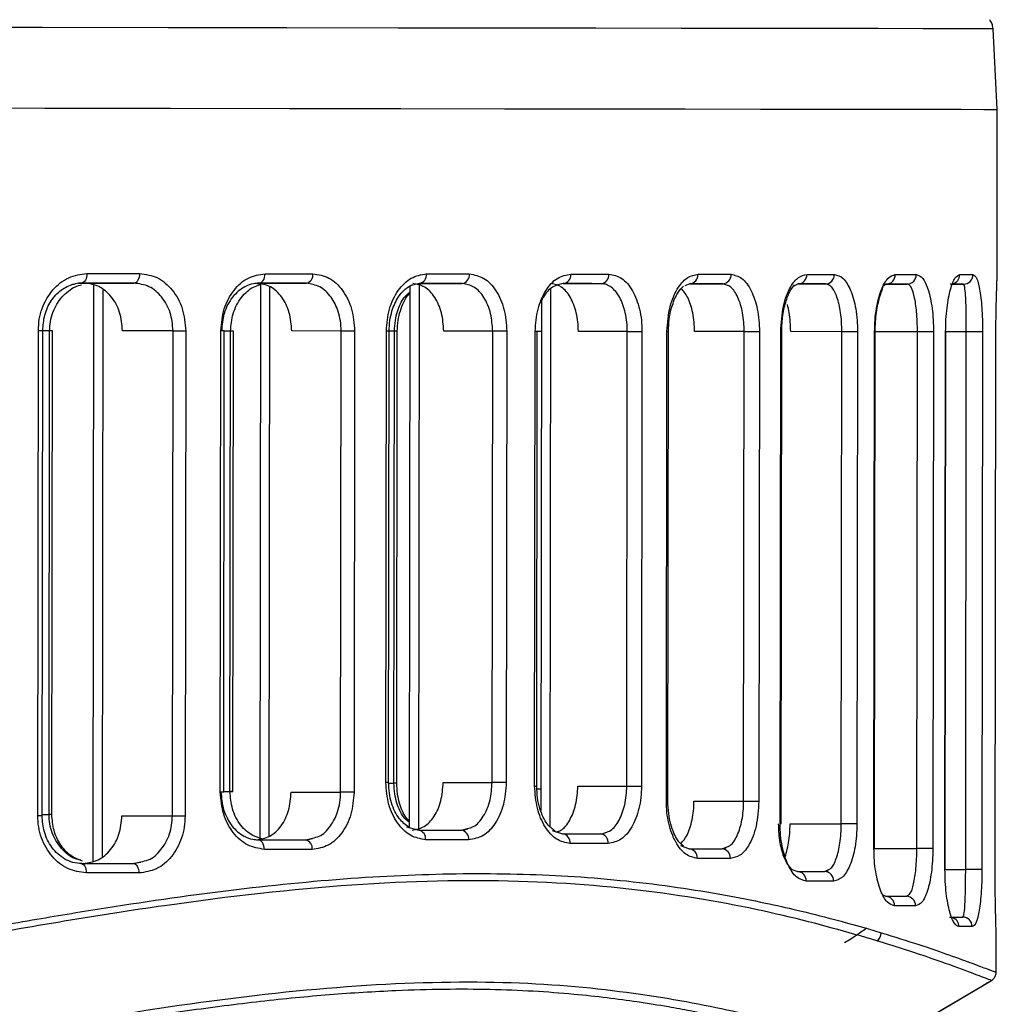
# Model space of a CAD drawing. Header units: millimetres. Extents: x -32 to 320, y 12 to 275.
# Tile 14 of 17: x 253 to 283, y 135 to 166. Entities that reach past the tile are written whole.
import ezdxf

# ---------------------------------------------------------------- set-up
doc = ezdxf.new("R2010")
doc.units = ezdxf.units.MM

msp = doc.modelspace()

# ---------------------------------------------------------------- linework, layer by layer
at = {"color": 7, "linetype": 'Continuous', "lineweight": 25}
for p, q in [((283.311, 163.364), (283.181, 165.898)), ((283.305, 158.11), (283.311, 163.364)), ((254.412, 157.896), (254.617, 157.895)), ((254.59, 157.902), (256.159, 157.9)), ((254.886, 157.829), (254.864, 139.718)), ((255.177, 157.687), (255.155, 139.859)), ((260.022, 157.889), (260.135, 157.889)), ((260.03, 157.895), (261.582, 157.893)), ((260.135, 157.866), (260.114, 140.388)), ((260.426, 157.787), (260.405, 140.495)), ((264.834, 157.801), (264.813, 140.778)), ((265.135, 157.889), (264.892, 157.819)), ((265.125, 157.886), (265.104, 140.694)), ((265.134, 157.888), (266.481, 157.887)), ((269.263, 157.708), (269.243, 140.808)), ((269.658, 157.883), (270.853, 157.881)), ((273.642, 157.878), (273.483, 157.816)), ((273.641, 157.877), (274.677, 157.876)), ((277.05, 157.873), (276.91, 157.806)), ((277.049, 157.873), (277.909, 157.872)), ((279.817, 157.869), (279.73, 157.812)), ((279.816, 157.869), (280.476, 157.868)), ((281.906, 157.866), (282.248, 157.866)), ((268.972, 157.337), (268.952, 141.305)), ((253.134, 141.148), (253.153, 156.404)), ((253.27, 141.148), (253.289, 156.404)), ((253.507, 156.397), (253.289, 156.397)), ((253.489, 141.187), (253.507, 156.397)), ((253.595, 156.396), (253.507, 156.397)), ((253.577, 141.187), (253.595, 156.396)), ((257.39, 156.398), (255.8, 156.4)), ((257.371, 141.143), (257.39, 156.398)), ((257.787, 156.398), (257.769, 141.142)), ((258.874, 141.89), (258.892, 156.397)), ((258.985, 141.89), (259.002, 156.396)), ((259.197, 156.39), (259.002, 156.39)), ((259.18, 141.909), (259.197, 156.39)), ((259.286, 156.39), (259.197, 156.39)), ((259.268, 141.909), (259.286, 156.39)), ((262.677, 156.392), (261.123, 156.394)), ((262.66, 141.885), (262.677, 156.392)), ((263.099, 156.391), (263.081, 141.885)), ((264.081, 142.193), (264.098, 156.39)), ((264.167, 142.193), (264.185, 156.39)), ((264.353, 156.384), (264.185, 156.384)), ((264.336, 142.169), (264.353, 156.384)), ((264.442, 156.384), (264.353, 156.384)), ((264.425, 142.169), (264.442, 156.384)), ((267.441, 156.386), (265.903, 156.387)), ((267.424, 142.188), (267.441, 156.386)), ((267.884, 156.385), (267.867, 142.188)), ((268.761, 142.076), (268.778, 156.384)), ((268.826, 142.076), (268.844, 156.384)), ((268.971, 156.379), (268.844, 156.379)), ((271.675, 156.38), (270.135, 156.382)), ((271.658, 142.072), (271.675, 156.38)), ((272.137, 156.38), (272.12, 142.072)), ((272.904, 141.606), (272.922, 156.379)), ((272.951, 141.606), (272.969, 156.379)), ((275.352, 156.375), (273.79, 156.377)), ((275.334, 141.602), (275.352, 156.375)), ((275.831, 156.375), (275.813, 141.602)), ((276.48, 140.892), (276.499, 156.374)), ((276.511, 140.892), (276.53, 156.374)), ((278.422, 156.371), (276.814, 156.373)), ((278.404, 140.89), (278.422, 156.371)), ((278.915, 156.371), (278.897, 140.889)), ((279.432, 140.112), (279.452, 156.37)), ((279.45, 140.112), (279.47, 156.37)), ((279.47, 156.37), (279.452, 156.37)), ((280.8, 156.368), (279.47, 156.369)), ((280.78, 140.11), (280.8, 156.368)), ((281.303, 156.367), (281.284, 140.11)), ((281.665, 139.458), (281.686, 156.367)), ((281.673, 139.458), (281.693, 156.367)), ((282.337, 156.365), (281.693, 156.366)), ((282.317, 139.457), (282.337, 156.365)), ((282.848, 156.365), (282.827, 139.456)), ((283.247, 139.062), (283.268, 156.364)), ((283.247, 139.062), (283.268, 156.364)), ((283.268, 156.364), (283.268, 156.364)), ((264.167, 142.193), (264.081, 142.193)), ((264.169, 142.169), (264.336, 142.169)), ((264.425, 142.169), (264.336, 142.169)), ((265.886, 142.19), (267.424, 142.188)), ((258.985, 141.909), (259.18, 141.909)), ((261.105, 141.887), (262.66, 141.885)), ((268.832, 141.991), (268.953, 141.991)), ((270.117, 142.074), (271.658, 142.072)), ((273.772, 141.604), (275.334, 141.602)), ((253.27, 141.187), (253.489, 141.187)), ((253.577, 141.187), (253.489, 141.187)), ((255.782, 141.144), (257.371, 141.143)), ((264.736, 140.801), (265.114, 140.691)), ((266.46, 140.69), (266.646, 140.746)), ((266.65, 140.718), (266.501, 140.684)), ((269.317, 140.682), (269.637, 140.575)), ((276.795, 140.892), (278.404, 140.89)), ((261.561, 140.386), (261.773, 140.443)), ((261.778, 140.415), (261.598, 140.381)), ((270.994, 140.602), (270.876, 140.569)), ((273.345, 140.213), (273.62, 140.105)), ((274.655, 140.103), (274.785, 140.158)), ((274.788, 140.131), (274.703, 140.098)), ((279.45, 140.112), (279.432, 140.112)), ((279.45, 140.112), (280.78, 140.11)), ((256.137, 139.644), (256.374, 139.7)), ((256.379, 139.672), (256.169, 139.639)), ((277.887, 139.39), (277.985, 139.443)), ((277.987, 139.417), (277.937, 139.385)), ((281.673, 139.458), (282.317, 139.457)), ((283.247, 139.062), (283.247, 139.062)), ((279.72, 138.661), (279.793, 138.612)), ((280.452, 138.611), (280.514, 138.66)), ((282.224, 137.957), (282.244, 138.003)), ((283.278, 136.233), (283.28, 137.316)), ((283.111, 135.971), (283.129, 135.963)), ((279.421, 133.775), (283.129, 135.963))]:
    msp.add_line(p, q, dxfattribs=at)
at = {"color": 7, "linetype": 'Continuous', "lineweight": 25, "flags": 128}
for points in [[(283.181, 165.898), (283.13, 165.899), (282.763, 165.899), (282.044, 165.9), (280.977, 165.902), (279.568, 165.904), (277.824, 165.906), (275.754, 165.909), (273.37, 165.912), (270.684, 165.916), (267.711, 165.92), (264.466, 165.924), (260.967, 165.928), (257.232, 165.933), (253.282, 165.938), (249.137, 165.943), (244.82, 165.948), (240.353, 165.954), (235.76, 165.96), (231.067, 165.965), (226.621, 165.971)], [(226.618, 163.437), (231.092, 163.431), (235.795, 163.425), (240.397, 163.42), (244.872, 163.414), (249.198, 163.409), (253.352, 163.404), (257.31, 163.399), (261.052, 163.394), (264.558, 163.389), (267.809, 163.385), (270.789, 163.381), (273.48, 163.378), (275.869, 163.375), (277.943, 163.372), (279.69, 163.37), (281.102, 163.368), (282.172, 163.366), (282.892, 163.365), (283.26, 163.364), (283.311, 163.364)], [(226.651, 163.436), (231.092, 163.431), (235.795, 163.425), (240.397, 163.42), (244.872, 163.414), (249.198, 163.409), (253.352, 163.404), (257.31, 163.399), (261.052, 163.394), (264.558, 163.389), (267.809, 163.385), (270.789, 163.381), (273.48, 163.378), (275.869, 163.375), (277.943, 163.372), (279.69, 163.37), (281.102, 163.368), (282.172, 163.366), (282.892, 163.365), (283.26, 163.364), (283.311, 163.364)], [(254.683, 158.202), (254.679, 158.143), (254.67, 158.087), (254.654, 158.035), (254.632, 157.99), (254.606, 157.952), (254.577, 157.925), (254.545, 157.908), (254.511, 157.902)], [(254.683, 158.202), (254.892, 158.202), (255.1, 158.201), (255.308, 158.201), (255.515, 158.201), (255.721, 158.201), (255.927, 158.2), (256.133, 158.2), (256.338, 158.2)], [(256.338, 158.2), (256.334, 158.141), (256.324, 158.085), (256.307, 158.033), (256.285, 157.988), (256.258, 157.95), (256.227, 157.923), (256.194, 157.906), (256.159, 157.9)], [(260.087, 157.895), (260.125, 157.901), (260.162, 157.918), (260.196, 157.945), (260.225, 157.983), (260.25, 158.028), (260.268, 158.08), (260.279, 158.136), (260.283, 158.195)], [(260.283, 158.195), (260.473, 158.195), (260.663, 158.194), (260.851, 158.194), (261.039, 158.194), (261.227, 158.194), (261.414, 158.193), (261.6, 158.193), (261.786, 158.193)], [(265.354, 158.188), (265.525, 158.188), (265.696, 158.188), (265.866, 158.188), (266.036, 158.187), (266.205, 158.187), (266.373, 158.187), (266.54, 158.187), (266.706, 158.187)], [(269.898, 158.183), (270.051, 158.182), (270.203, 158.182), (270.354, 158.182), (270.504, 158.182), (270.654, 158.182), (270.803, 158.181), (270.951, 158.181), (271.098, 158.181)], [(273.9, 158.177), (274.033, 158.177), (274.165, 158.177), (274.296, 158.177), (274.427, 158.177), (274.556, 158.176), (274.685, 158.176), (274.812, 158.176), (274.939, 158.176)], [(277.323, 158.173), (277.434, 158.173), (277.545, 158.172), (277.654, 158.172), (277.763, 158.172), (277.87, 158.172), (277.977, 158.172), (278.082, 158.172), (278.187, 158.172)], [(280.103, 158.169), (280.189, 158.169), (280.275, 158.169), (280.36, 158.169), (280.443, 158.168), (280.525, 158.168), (280.606, 158.168), (280.686, 158.168), (280.765, 158.168)], [(282.128, 158.166), (282.185, 158.166), (282.241, 158.166), (282.295, 158.166), (282.348, 158.166), (282.399, 158.166), (282.449, 158.166), (282.498, 158.165), (282.545, 158.165)], [(254.876, 157.895), (254.672, 157.895), (254.468, 157.896), (254.416, 157.896)], [(256.159, 157.9), (255.955, 157.9), (255.751, 157.9), (255.545, 157.901), (255.34, 157.901), (255.133, 157.901), (254.927, 157.902), (254.719, 157.902), (254.511, 157.902)], [(261.582, 157.893), (261.398, 157.893), (261.212, 157.894), (261.026, 157.894), (260.84, 157.894), (260.652, 157.894), (260.464, 157.895), (260.276, 157.895), (260.087, 157.895)], [(266.481, 157.887), (266.315, 157.887), (266.149, 157.887), (265.981, 157.888), (265.813, 157.888), (265.645, 157.888), (265.475, 157.888), (265.305, 157.888), (265.135, 157.889)], [(270.853, 157.881), (270.706, 157.881), (270.559, 157.882), (270.411, 157.882), (270.262, 157.882), (270.112, 157.882), (269.961, 157.882), (269.81, 157.883), (269.658, 157.883)], [(274.677, 157.876), (274.55, 157.876), (274.423, 157.877), (274.295, 157.877), (274.166, 157.877), (274.036, 157.877), (273.906, 157.877), (273.774, 157.877), (273.642, 157.878)], [(277.909, 157.872), (277.805, 157.872), (277.7, 157.872), (277.594, 157.872), (277.487, 157.872), (277.38, 157.873), (277.271, 157.873), (277.161, 157.873), (277.05, 157.873)], [(280.476, 157.868), (280.397, 157.868), (280.318, 157.869), (280.237, 157.869), (280.155, 157.869), (280.073, 157.869), (279.988, 157.869), (279.903, 157.869), (279.817, 157.869)], [(282.248, 157.866), (282.201, 157.866), (282.153, 157.866), (282.103, 157.866), (282.052, 157.866), (281.999, 157.866), (281.946, 157.866), (281.89, 157.866), (281.833, 157.866)], [(253.153, 156.404), (253.204, 156.404), (253.245, 156.404), (253.273, 156.404), (253.287, 156.404), (253.289, 156.404)], [(257.39, 156.398), (257.431, 156.398), (257.479, 156.398), (257.53, 156.398), (257.584, 156.398), (257.638, 156.398), (257.691, 156.398), (257.742, 156.398), (257.787, 156.398)], [(259.002, 156.396), (259.002, 156.396), (258.992, 156.396), (258.97, 156.396), (258.936, 156.396), (258.892, 156.397)], [(263.099, 156.391), (263.053, 156.391), (263.001, 156.391), (262.945, 156.391), (262.887, 156.391), (262.829, 156.392), (262.774, 156.392), (262.722, 156.392), (262.677, 156.392)], [(264.185, 156.39), (264.185, 156.39), (264.179, 156.39), (264.162, 156.39), (264.135, 156.39), (264.098, 156.39)], [(267.884, 156.385), (267.84, 156.385), (267.787, 156.385), (267.729, 156.385), (267.667, 156.385), (267.605, 156.385), (267.545, 156.386), (267.49, 156.386), (267.441, 156.386)], [(268.778, 156.384), (268.808, 156.384), (268.829, 156.384), (268.841, 156.384), (268.844, 156.384)], [(271.675, 156.38), (271.727, 156.38), (271.786, 156.38), (271.851, 156.38), (271.917, 156.38), (271.982, 156.38), (272.042, 156.38), (272.095, 156.38), (272.137, 156.38)], [(272.922, 156.379), (272.945, 156.379), (272.961, 156.379), (272.968, 156.379), (272.969, 156.379)], [(275.352, 156.375), (275.407, 156.375), (275.471, 156.375), (275.54, 156.375), (275.61, 156.375), (275.678, 156.375), (275.74, 156.375), (275.792, 156.375), (275.831, 156.375)], [(276.53, 156.374), (276.526, 156.374), (276.516, 156.374), (276.499, 156.374)], [(278.915, 156.371), (278.88, 156.371), (278.83, 156.371), (278.768, 156.371), (278.697, 156.371), (278.623, 156.371), (278.549, 156.371), (278.481, 156.371), (278.422, 156.371)], [(281.303, 156.367), (281.274, 156.367), (281.227, 156.367), (281.165, 156.367), (281.092, 156.368), (281.014, 156.368), (280.935, 156.368), (280.862, 156.368), (280.8, 156.368)], [(281.693, 156.367), (281.692, 156.367), (281.686, 156.367)], [(282.848, 156.365), (282.826, 156.365), (282.784, 156.365), (282.722, 156.365), (282.648, 156.365), (282.566, 156.365), (282.482, 156.365), (282.404, 156.365), (282.337, 156.365)], [(267.867, 142.188), (267.823, 142.188), (267.77, 142.188), (267.712, 142.188), (267.65, 142.188), (267.588, 142.188), (267.528, 142.188), (267.472, 142.188), (267.424, 142.188)], [(258.985, 141.89), (258.984, 141.89), (258.974, 141.89), (258.952, 141.89), (258.918, 141.89), (258.874, 141.89)], [(259.183, 141.909), (259.203, 141.909), (259.237, 141.909), (259.258, 141.909), (259.268, 141.909), (259.264, 141.909), (259.248, 141.909), (259.219, 141.909), (259.18, 141.909)], [(263.081, 141.885), (263.036, 141.885), (262.984, 141.885), (262.928, 141.885), (262.87, 141.885), (262.812, 141.885), (262.756, 141.885), (262.705, 141.885), (262.66, 141.885)], [(268.761, 142.076), (268.791, 142.076), (268.812, 142.076), (268.824, 142.076), (268.826, 142.076)], [(271.658, 142.072), (271.709, 142.072), (271.769, 142.072), (271.833, 142.072), (271.899, 142.072), (271.964, 142.072), (272.025, 142.072), (272.077, 142.072), (272.12, 142.072)], [(272.904, 141.606), (272.928, 141.606), (272.943, 141.606), (272.95, 141.606), (272.951, 141.606)], [(275.334, 141.602), (275.389, 141.602), (275.453, 141.602), (275.522, 141.602), (275.592, 141.602), (275.66, 141.602), (275.722, 141.602), (275.774, 141.602), (275.813, 141.602)], [(253.134, 141.148), (253.185, 141.148), (253.226, 141.148), (253.254, 141.148), (253.268, 141.148), (253.27, 141.148)], [(257.371, 141.143), (257.413, 141.143), (257.46, 141.143), (257.512, 141.142), (257.565, 141.142), (257.62, 141.142), (257.673, 141.142), (257.723, 141.142), (257.769, 141.142)], [(265.114, 140.691), (265.285, 140.691), (265.455, 140.691), (265.624, 140.691), (265.793, 140.69), (265.96, 140.69), (266.128, 140.69), (266.294, 140.69), (266.46, 140.69)], [(276.511, 140.892), (276.508, 140.892), (276.497, 140.892), (276.48, 140.892)], [(278.897, 140.889), (278.861, 140.889), (278.811, 140.889), (278.749, 140.889), (278.678, 140.889), (278.604, 140.889), (278.531, 140.89), (278.462, 140.89), (278.404, 140.89)], [(260.261, 140.088), (260.258, 140.147), (260.246, 140.203), (260.228, 140.255), (260.204, 140.3), (260.174, 140.338), (260.14, 140.365), (260.104, 140.383), (260.065, 140.388)], [(260.065, 140.388), (260.255, 140.388), (260.443, 140.388), (260.631, 140.388), (260.818, 140.387), (261.005, 140.387), (261.191, 140.387), (261.376, 140.387), (261.561, 140.386)], [(266.685, 140.389), (266.518, 140.39), (266.351, 140.39), (266.183, 140.39), (266.014, 140.39), (265.845, 140.39), (265.675, 140.391), (265.504, 140.391), (265.332, 140.391)], [(269.637, 140.575), (269.789, 140.575), (269.94, 140.575), (270.091, 140.575), (270.241, 140.574), (270.39, 140.574), (270.538, 140.574), (270.685, 140.574), (270.832, 140.574)], [(261.764, 140.086), (261.578, 140.087), (261.392, 140.087), (261.205, 140.087), (261.018, 140.087), (260.829, 140.087), (260.641, 140.088), (260.451, 140.088), (260.261, 140.088)], [(271.076, 140.273), (270.929, 140.273), (270.781, 140.274), (270.632, 140.274), (270.483, 140.274), (270.332, 140.274), (270.181, 140.274), (270.029, 140.275), (269.876, 140.275)], [(273.62, 140.105), (273.753, 140.105), (273.884, 140.104), (274.015, 140.104), (274.145, 140.104), (274.274, 140.104), (274.402, 140.104), (274.529, 140.103), (274.655, 140.103)], [(281.284, 140.11), (281.254, 140.11), (281.207, 140.11), (281.145, 140.11), (281.072, 140.11), (280.994, 140.11), (280.916, 140.11), (280.843, 140.11), (280.78, 140.11)], [(274.917, 139.803), (274.79, 139.803), (274.662, 139.803), (274.534, 139.804), (274.404, 139.804), (274.274, 139.804), (274.143, 139.804), (274.011, 139.804), (273.878, 139.804)], [(254.489, 139.646), (254.523, 139.64), (254.555, 139.623), (254.584, 139.596), (254.61, 139.558), (254.631, 139.513), (254.647, 139.461), (254.657, 139.405), (254.66, 139.346)], [(254.489, 139.646), (254.697, 139.646), (254.905, 139.646), (255.111, 139.645), (255.318, 139.645), (255.523, 139.645), (255.728, 139.645), (255.933, 139.644), (256.137, 139.644)], [(256.137, 139.644), (256.172, 139.638), (256.205, 139.621), (256.236, 139.594), (256.263, 139.556), (256.285, 139.511), (256.301, 139.459), (256.312, 139.403), (256.315, 139.344)], [(277.027, 139.392), (277.138, 139.391), (277.248, 139.391), (277.357, 139.391), (277.465, 139.391), (277.572, 139.391), (277.678, 139.391), (277.783, 139.391), (277.887, 139.39)], [(281.673, 139.458), (281.671, 139.458), (281.665, 139.458)], [(282.827, 139.456), (282.806, 139.456), (282.763, 139.456), (282.702, 139.456), (282.627, 139.456), (282.545, 139.457), (282.462, 139.457), (282.383, 139.457), (282.317, 139.457)], [(256.315, 139.344), (256.11, 139.344), (255.905, 139.345), (255.698, 139.345), (255.492, 139.345), (255.285, 139.345), (255.077, 139.346), (254.869, 139.346), (254.66, 139.346)], [(278.163, 139.09), (278.059, 139.09), (277.954, 139.09), (277.847, 139.09), (277.74, 139.091), (277.631, 139.091), (277.522, 139.091), (277.411, 139.091), (277.3, 139.091)], [(279.793, 138.612), (279.88, 138.612), (279.965, 138.612), (280.049, 138.611), (280.132, 138.611), (280.214, 138.611), (280.295, 138.611), (280.374, 138.611), (280.452, 138.611)], [(280.741, 138.31), (280.662, 138.311), (280.582, 138.311), (280.501, 138.311), (280.419, 138.311), (280.336, 138.311), (280.251, 138.311), (280.165, 138.311), (280.078, 138.311)], [(281.809, 137.958), (281.866, 137.958), (281.921, 137.958), (281.975, 137.957), (282.028, 137.957), (282.079, 137.957), (282.129, 137.957), (282.177, 137.957), (282.224, 137.957)], [(282.52, 137.657), (282.473, 137.657), (282.425, 137.657), (282.375, 137.657), (282.323, 137.657), (282.27, 137.657), (282.216, 137.657), (282.161, 137.657), (282.104, 137.657)]]:
    msp.add_lwpolyline(points, dxfattribs=at)
at = {"color": 7, "linetype": 'Continuous', "lineweight": 25}
for centre, radius, start, end in [((261.522, 158.153), 0.266, 282.9935, 8.721), ((265.087, 158.154), 0.269, 280.1966, 7.4033), ((266.438, 158.154), 0.271, 279.214, 6.8803), ((269.624, 158.156), 0.275, 277.0497, 5.6062), ((270.822, 158.156), 0.277, 276.2888, 5.1154), ((273.619, 158.158), 0.281, 274.6162, 3.9499), ((274.657, 158.159), 0.283, 274.0309, 3.512), ((277.036, 158.16), 0.287, 272.7557, 2.4995), ((277.898, 158.161), 0.289, 272.3159, 2.1304), ((279.81, 158.162), 0.293, 271.38, 1.3088), ((280.47, 158.163), 0.294, 271.0689, 1.0241), ((281.83, 158.164), 0.299, 286.0775, 0.338), ((282.247, 158.164), 0.298, 270.2622, 0.2577), ((265.065, 140.426), 0.269, 352.456, 79.671), ((266.416, 140.422), 0.271, 352.9791, 80.6533), ((261.501, 140.127), 0.266, 351.1378, 76.8747), ((269.603, 140.302), 0.275, 354.2535, 82.8169), ((270.801, 140.299), 0.277, 354.7445, 83.5775), ((273.597, 139.824), 0.281, 355.9103, 85.2495), ((274.634, 139.821), 0.283, 356.3482, 85.8345), ((277.013, 139.104), 0.287, 357.361, 87.109), ((277.875, 139.102), 0.289, 357.7301, 87.5485), ((279.786, 138.319), 0.293, 358.552, 88.4837), ((280.446, 138.316), 0.294, 358.8366, 88.7945), ((281.804, 137.659), 0.299, 359.6371, 73.0826), ((282.222, 137.659), 0.298, 359.6032, 89.6002), ((279.348, 137.473), 0.314, 304.4012, 358.2714)]:
    msp.add_arc(centre, radius, start, end, dxfattribs=at)
for points, knots in [([(283.178, 165.907), (283.171, 165.964), (283.157, 166.065), (283.097, 166.148), (283.071, 166.185)], [0, 0, 0, 0, 0.554402, 1, 1, 1, 1]), ([(253.153, 156.404), (253.159, 156.524), (253.171, 156.762), (253.296, 157.218), (253.584, 157.714), (254.094, 158.123), (254.486, 158.176), (254.683, 158.202)], [0, 0, 0, 0, 0.126148, 0.251402, 0.500716, 0.750244, 1, 1, 1, 1]), ([(256.338, 158.2), (256.529, 158.173), (256.91, 158.119), (257.388, 157.706), (257.723, 157.11), (257.766, 156.635), (257.787, 156.398)], [0, 0, 0, 0, 0.250621, 0.500313, 0.750055, 1, 1, 1, 1]), ([(258.892, 156.397), (258.914, 156.634), (258.957, 157.108), (259.284, 157.702), (259.744, 158.115), (260.103, 158.168), (260.283, 158.195)], [0, 0, 0, 0, 0.250514, 0.500166, 0.749971, 1, 1, 1, 1]), ([(261.786, 158.193), (261.96, 158.166), (262.307, 158.111), (262.74, 157.696), (263.041, 157.1), (263.08, 156.628), (263.099, 156.391)], [0, 0, 0, 0, 0.250582, 0.500261, 0.750026, 1, 1, 1, 1]), ([(264.098, 156.39), (264.118, 156.627), (264.157, 157.1), (264.452, 157.694), (264.868, 158.108), (265.192, 158.162), (265.354, 158.188)], [0, 0, 0, 0, 0.250534, 0.50019, 0.74998, 1, 1, 1, 1]), ([(266.706, 158.187), (266.863, 158.159), (267.175, 158.105), (267.562, 157.69), (267.833, 157.095), (267.867, 156.622), (267.884, 156.385)], [0, 0, 0, 0, 0.250588, 0.500275, 0.750039, 1, 1, 1, 1]), ([(268.778, 156.384), (268.796, 156.622), (268.831, 157.097), (269.096, 157.692), (269.467, 158.103), (269.754, 158.156), (269.898, 158.183)], [0, 0, 0, 0, 0.250504, 0.500149, 0.749949, 1, 1, 1, 1]), ([(271.098, 158.181), (271.235, 158.154), (271.509, 158.101), (271.853, 157.69), (272.044, 157.192), (272.126, 156.737), (272.134, 156.499), (272.137, 156.38)], [0, 0, 0, 0, 0.250305, 0.4997005, 0.7491126, 0.8746807, 1, 1, 1, 1]), ([(272.922, 156.379), (272.942, 156.648), (272.982, 157.185), (273.253, 157.774), (273.574, 158.117), (273.791, 158.157), (273.9, 158.177)], [0, 0, 0, 0, 0.2799544, 0.559429, 0.7796085, 1, 1, 1, 1]), ([(274.939, 158.176), (275.056, 158.15), (275.289, 158.098), (275.535, 157.758), (275.684, 157.398), (275.767, 157.082), (275.822, 156.737), (275.828, 156.495), (275.831, 156.375)], [0, 0, 0, 0, 0.250012, 0.499153, 0.624925, 0.74947, 0.87502, 1, 1, 1, 1]), ([(276.499, 156.374), (276.517, 156.648), (276.552, 157.195), (276.786, 157.781), (277.054, 158.115), (277.233, 158.154), (277.323, 158.173)], [0, 0, 0, 0, 0.279831, 0.559327, 0.779515, 1, 1, 1, 1]), ([(278.187, 158.172), (278.281, 158.147), (278.469, 158.097), (278.669, 157.766), (278.792, 157.409), (278.862, 157.09), (278.907, 156.74), (278.913, 156.494), (278.915, 156.371)], [0, 0, 0, 0, 0.249926, 0.499225, 0.625529, 0.749536, 0.875326, 1, 1, 1, 1]), ([(279.452, 156.37), (279.455, 156.496), (279.461, 156.747), (279.506, 157.101), (279.573, 157.42), (279.689, 157.777), (279.87, 158.099), (280.025, 158.146), (280.103, 158.169)], [0, 0, 0, 0, 0.126121, 0.250999, 0.374834, 0.50134, 0.750429, 1, 1, 1, 1]), ([(280.765, 158.168), (280.833, 158.145), (280.971, 158.098), (281.118, 157.78), (281.21, 157.427), (281.262, 157.106), (281.297, 156.749), (281.301, 156.494), (281.303, 156.367)], [0, 0, 0, 0, 0.249503, 0.499172, 0.626348, 0.749618, 0.875836, 1, 1, 1, 1]), ([(281.686, 156.367), (281.688, 156.498), (281.693, 156.759), (281.727, 157.124), (281.776, 157.445), (281.858, 157.797), (281.98, 158.101), (282.079, 158.145), (282.128, 158.166)], [0, 0, 0, 0, 0.126121, 0.250748, 0.376161, 0.501737, 0.75126, 1, 1, 1, 1]), ([(282.545, 158.165), (282.584, 158.144), (282.663, 158.1), (282.744, 157.8), (282.795, 157.454), (282.825, 157.131), (282.844, 156.765), (282.847, 156.497), (282.848, 156.365)], [0, 0, 0, 0, 0.249605, 0.49931, 0.627776, 0.749988, 0.876853, 1, 1, 1, 1]), ([(283.268, 156.364), (283.269, 156.509), (283.27, 156.8), (283.277, 157.184), (283.286, 157.501), (283.296, 157.829), (283.304, 158.062), (283.304, 158.098), (283.303, 158.11)], [0, 0, 0, 0, 0.144206, 0.287962, 0.431485, 0.575411, 0.861665, 1, 1, 1, 1]), ([(253.289, 156.404), (253.302, 156.571), (253.33, 156.912), (253.544, 157.36), (253.859, 157.716), (254.125, 157.821), (254.261, 157.874)], [0, 0, 0, 0, 0.237945, 0.483373, 0.737266, 1, 1, 1, 1]), ([(253.507, 156.397), (253.512, 156.495), (253.522, 156.694), (253.629, 157.074), (253.876, 157.489), (254.222, 157.761), (254.448, 157.83), (254.512, 157.849)], [0, 0, 0, 0, 0.14622, 0.295579, 0.589453, 0.883336, 1, 1, 1, 1]), ([(254.511, 157.902), (254.482, 157.902), (254.38, 157.901), (254.282, 157.867), (254.212, 157.842)], [0, 0, 0, 0, 0.289498, 1, 1, 1, 1]), ([(255.8, 156.4), (255.782, 156.598), (255.747, 156.993), (255.467, 157.489), (255.068, 157.834), (254.75, 157.879), (254.59, 157.902)], [0, 0, 0, 0, 0.249963, 0.499716, 0.749399, 1, 1, 1, 1]), ([(257.39, 156.398), (257.373, 156.594), (257.347, 156.889), (257.191, 157.238), (256.988, 157.543), (256.645, 157.833), (256.321, 157.878), (256.159, 157.9)], [0, 0, 0, 0, 0.246532, 0.372627, 0.500329, 0.749699, 1, 1, 1, 1]), ([(260.087, 157.895), (260.031, 157.892), (259.88, 157.884), (259.586, 157.776), (259.301, 157.536), (259.103, 157.222), (258.955, 156.872), (258.931, 156.583), (258.915, 156.396)], [0, 0, 0, 0, 0.092559, 0.250502, 0.499678, 0.6348, 0.763375, 1, 1, 1, 1]), ([(259.197, 156.39), (259.213, 156.577), (259.238, 156.865), (259.384, 157.215), (259.582, 157.527), (259.844, 157.765), (260.063, 157.829), (260.135, 157.851)], [0, 0, 0, 0, 0.271289, 0.418686, 0.573581, 0.859364, 1, 1, 1, 1]), ([(261.123, 156.394), (261.107, 156.59), (261.075, 156.983), (260.824, 157.479), (260.464, 157.827), (260.175, 157.872), (260.03, 157.895)], [0, 0, 0, 0, 0.249996, 0.499773, 0.74944, 1, 1, 1, 1]), ([(262.677, 156.392), (262.672, 156.501), (262.663, 156.712), (262.571, 157.086), (262.373, 157.486), (262.018, 157.825), (261.727, 157.87), (261.582, 157.893)], [0, 0, 0, 0, 0.139367, 0.269401, 0.500495, 0.750191, 1, 1, 1, 1]), ([(264.185, 156.39), (264.19, 156.501), (264.199, 156.717), (264.287, 157.098), (264.457, 157.47), (264.705, 157.748), (264.862, 157.825), (264.935, 157.86)], [0, 0, 0, 0, 0.157161, 0.304231, 0.569966, 0.801201, 1, 1, 1, 1]), ([(265.903, 156.387), (265.889, 156.584), (265.86, 156.978), (265.636, 157.474), (265.314, 157.82), (265.056, 157.866), (264.926, 157.889)], [0, 0, 0, 0, 0.249983, 0.499758, 0.749434, 1, 1, 1, 1]), ([(267.441, 156.386), (267.429, 156.572), (267.411, 156.86), (267.294, 157.211), (267.134, 157.524), (266.864, 157.819), (266.609, 157.864), (266.481, 157.887)], [0, 0, 0, 0, 0.236445, 0.36511, 0.500439, 0.749775, 1, 1, 1, 1]), ([(269.658, 157.883), (269.544, 157.86), (269.315, 157.815), (269.081, 157.566), (268.99, 157.375), (268.972, 157.337)], [0, 0, 0, 0, 0.445604, 0.890759, 1, 1, 1, 1]), ([(270.135, 156.382), (270.132, 156.481), (270.126, 156.679), (270.058, 157.058), (269.901, 157.473), (269.616, 157.816), (269.39, 157.861), (269.277, 157.883)], [0, 0, 0, 0, 0.125327, 0.250897, 0.500322, 0.74971, 1, 1, 1, 1]), ([(271.675, 156.38), (271.672, 156.479), (271.666, 156.677), (271.602, 157.057), (271.451, 157.475), (271.223, 157.75), (271.035, 157.852), (270.927, 157.878), (270.872, 157.88), (270.853, 157.881)], [0, 0, 0, 0, 0.1239391, 0.250537, 0.4996298, 0.7487244, 0.8738791, 0.9553999, 1, 1, 1, 1]), ([(273.133, 157.319), (273.136, 157.328), (273.165, 157.416), (273.255, 157.584), (273.368, 157.742), (273.425, 157.788), (273.439, 157.799)], [0, 0, 0, 0, 0.037499, 0.33671, 0.839181, 1, 1, 1, 1]), ([(273.79, 156.377), (273.787, 156.477), (273.782, 156.678), (273.738, 156.967), (273.669, 157.228), (273.557, 157.517), (273.442, 157.645), (273.37, 157.725)], [0, 0, 0, 0, 0.174306, 0.349415, 0.524061, 0.698477, 1, 1, 1, 1]), ([(275.352, 156.375), (275.35, 156.475), (275.345, 156.678), (275.304, 156.965), (275.241, 157.229), (275.128, 157.53), (274.941, 157.812), (274.765, 157.855), (274.677, 157.876)], [0, 0, 0, 0, 0.123761, 0.250466, 0.371189, 0.500741, 0.749931, 1, 1, 1, 1]), ([(276.53, 156.374), (276.537, 156.549), (276.554, 156.909), (276.671, 157.376), (276.82, 157.714), (276.898, 157.802), (276.938, 157.846)], [0, 0, 0, 0, 0.229033, 0.472168, 0.72866, 1, 1, 1, 1]), ([(278.422, 156.371), (278.42, 156.474), (278.417, 156.683), (278.385, 156.975), (278.336, 157.242), (278.249, 157.541), (278.143, 157.734), (278.02, 157.851), (277.953, 157.864), (277.909, 157.872)], [0, 0, 0, 0, 0.12321, 0.250133, 0.370093, 0.50018, 0.749369, 0.837422, 1, 1, 1, 1]), ([(279.47, 156.37), (279.472, 156.477), (279.476, 156.687), (279.509, 156.982), (279.556, 157.24), (279.625, 157.517), (279.703, 157.714), (279.717, 157.766), (279.722, 157.784)], [0, 0, 0, 0, 0.150852, 0.298001, 0.443561, 0.585433, 0.862045, 1, 1, 1, 1]), ([(280.8, 156.368), (280.798, 156.475), (280.796, 156.693), (280.775, 156.993), (280.744, 157.261), (280.689, 157.556), (280.622, 157.74), (280.546, 157.849), (280.503, 157.861), (280.476, 157.868)], [0, 0, 0, 0, 0.122416, 0.249984, 0.368924, 0.500216, 0.749856, 0.839977, 1, 1, 1, 1]), ([(282.337, 156.365), (282.337, 156.478), (282.337, 156.71), (282.332, 157.02), (282.326, 157.29), (282.313, 157.575), (282.294, 157.747), (282.272, 157.848), (282.258, 157.859), (282.248, 157.866)], [0, 0, 0, 0, 0.1208789, 0.2495322, 0.367036, 0.5000968, 0.7498018, 0.8396433, 1, 1, 1, 1]), ([(264.353, 156.384), (264.359, 156.497), (264.369, 156.713), (264.462, 157.082), (264.607, 157.42), (264.773, 157.561), (264.834, 157.612)], [0, 0, 0, 0, 0.228438, 0.437226, 0.794386, 1, 1, 1, 1]), ([(264.442, 156.384), (264.447, 156.497), (264.457, 156.721), (264.53, 157.034), (264.641, 157.298), (264.741, 157.491), (264.816, 157.553), (264.834, 157.568)], [0, 0, 0, 0, 0.244545, 0.481355, 0.709556, 0.931132, 1, 1, 1, 1]), ([(272.969, 156.379), (272.974, 156.509), (272.984, 156.757), (273.047, 157.078), (273.107, 157.244), (273.133, 157.319)], [0, 0, 0, 0, 0.378579, 0.722294, 1, 1, 1, 1]), ([(276.814, 156.373), (276.811, 156.475), (276.807, 156.681), (276.771, 156.973), (276.732, 157.141), (276.712, 157.224)], [0, 0, 0, 0, 0.335356, 0.673812, 1, 1, 1, 1]), ([(265.332, 140.391), (265.17, 140.418), (264.846, 140.473), (264.431, 140.888), (264.138, 141.483), (264.1, 141.956), (264.081, 142.193)], [0, 0, 0, 0, 0.250582, 0.50026, 0.750025, 1, 1, 1, 1]), ([(264.812, 140.779), (264.703, 140.86), (264.536, 140.984), (264.361, 141.279), (264.254, 141.548), (264.181, 141.858), (264.172, 142.08), (264.167, 142.193)], [0, 0, 0, 0, 0.305295, 0.471333, 0.641816, 0.818271, 1, 1, 1, 1]), ([(264.813, 140.939), (264.753, 140.991), (264.588, 141.131), (264.443, 141.47), (264.351, 141.839), (264.341, 142.056), (264.336, 142.169)], [0, 0, 0, 0, 0.204916, 0.562337, 0.771322, 1, 1, 1, 1]), ([(264.813, 140.98), (264.781, 141.014), (264.655, 141.145), (264.527, 141.458), (264.438, 141.838), (264.429, 142.056), (264.425, 142.169)], [0, 0, 0, 0, 0.140008, 0.539804, 0.761976, 1, 1, 1, 1]), ([(264.905, 140.691), (265.035, 140.714), (265.293, 140.758), (265.616, 141.104), (265.841, 141.599), (265.871, 141.993), (265.886, 142.19)], [0, 0, 0, 0, 0.2500065, 0.4997976, 0.7494605, 1, 1, 1, 1]), ([(266.646, 140.746), (266.709, 140.76), (266.899, 140.8), (267.113, 141.053), (267.275, 141.362), (267.392, 141.714), (267.412, 142.002), (267.424, 142.188)], [0, 0, 0, 0, 0.142626, 0.427663, 0.58245, 0.729607, 1, 1, 1, 1]), ([(267.867, 142.188), (267.849, 141.951), (267.813, 141.477), (267.541, 140.883), (267.153, 140.469), (266.841, 140.416), (266.685, 140.389)], [0, 0, 0, 0, 0.250516, 0.500168, 0.749972, 1, 1, 1, 1]), ([(260.261, 140.088), (260.081, 140.115), (259.722, 140.17), (259.262, 140.585), (258.938, 141.18), (258.895, 141.653), (258.874, 141.89)], [0, 0, 0, 0, 0.250589, 0.500277, 0.75004, 1, 1, 1, 1]), ([(258.897, 141.89), (258.913, 141.703), (258.937, 141.415), (259.083, 141.065), (259.28, 140.75), (259.564, 140.509), (259.859, 140.4), (260.01, 140.392), (260.065, 140.388)], [0, 0, 0, 0, 0.236432, 0.364887, 0.499875, 0.748934, 0.907454, 1, 1, 1, 1]), ([(260.177, 140.423), (260.084, 140.45), (259.844, 140.519), (259.562, 140.77), (259.364, 141.082), (259.219, 141.434), (259.195, 141.722), (259.18, 141.909)], [0, 0, 0, 0, 0.173999, 0.448609, 0.597526, 0.739227, 1, 1, 1, 1]), ([(260.008, 140.388), (260.153, 140.411), (260.442, 140.455), (260.803, 140.801), (261.055, 141.297), (261.088, 141.69), (261.105, 141.887)], [0, 0, 0, 0, 0.249999, 0.499776, 0.749444, 1, 1, 1, 1]), ([(263.081, 141.885), (263.061, 141.648), (263.021, 141.175), (262.718, 140.58), (262.284, 140.166), (261.937, 140.113), (261.764, 140.086)], [0, 0, 0, 0, 0.2505333, 0.50019, 0.74998, 1, 1, 1, 1]), ([(261.773, 140.443), (261.845, 140.457), (262.061, 140.498), (262.351, 140.795), (262.552, 141.19), (262.645, 141.565), (262.655, 141.776), (262.66, 141.885)], [0, 0, 0, 0, 0.142568, 0.42761, 0.691865, 0.840587, 1, 1, 1, 1]), ([(269.876, 140.275), (269.732, 140.302), (269.445, 140.355), (269.075, 140.769), (268.812, 141.364), (268.778, 141.839), (268.761, 142.076)], [0, 0, 0, 0, 0.250619, 0.50031, 0.750053, 1, 1, 1, 1]), ([(269.402, 140.658), (269.317, 140.723), (269.18, 140.828), (269.023, 141.101), (268.917, 141.376), (268.841, 141.708), (268.832, 141.951), (268.826, 142.076)], [0, 0, 0, 0, 0.272426, 0.439053, 0.615459, 0.802468, 1, 1, 1, 1]), ([(269.445, 140.64), (269.493, 140.652), (269.652, 140.691), (269.879, 140.989), (270.039, 141.396), (270.107, 141.776), (270.114, 141.975), (270.117, 142.074)], [0, 0, 0, 0, 0.124554, 0.415704, 0.706633, 0.852798, 1, 1, 1, 1]), ([(270.991, 140.62), (271.045, 140.637), (271.205, 140.689), (271.43, 140.982), (271.583, 141.394), (271.648, 141.775), (271.654, 141.974), (271.658, 142.072)], [0, 0, 0, 0, 0.142711, 0.427849, 0.712726, 0.857883, 1, 1, 1, 1]), ([(272.12, 142.072), (272.116, 141.952), (272.108, 141.713), (272.025, 141.258), (271.832, 140.761), (271.487, 140.352), (271.213, 140.3), (271.076, 140.273)], [0, 0, 0, 0, 0.126149, 0.251404, 0.500719, 0.750246, 1, 1, 1, 1]), ([(273.878, 139.804), (273.754, 139.831), (273.507, 139.883), (273.181, 140.29), (272.995, 140.789), (272.915, 141.246), (272.908, 141.486), (272.904, 141.606)], [0, 0, 0, 0, 0.250348, 0.499755, 0.749122, 0.874686, 1, 1, 1, 1]), ([(273.442, 140.188), (273.376, 140.244), (273.267, 140.338), (273.133, 140.599), (273.036, 140.876), (272.965, 141.22), (272.956, 141.474), (272.951, 141.606)], [0, 0, 0, 0, 0.255388, 0.423833, 0.603884, 0.795825, 1, 1, 1, 1]), ([(273.361, 140.274), (273.429, 140.349), (273.539, 140.472), (273.649, 140.753), (273.718, 141.014), (273.763, 141.302), (273.769, 141.503), (273.772, 141.604)], [0, 0, 0, 0, 0.288283, 0.466766, 0.643604, 0.821204, 1, 1, 1, 1]), ([(274.785, 140.158), (274.828, 140.171), (274.959, 140.209), (275.107, 140.45), (275.221, 140.747), (275.285, 141.012), (275.326, 141.299), (275.332, 141.502), (275.334, 141.602)], [0, 0, 0, 0, 0.141674, 0.426792, 0.574903, 0.712955, 0.85816, 1, 1, 1, 1]), ([(275.813, 141.602), (275.795, 141.331), (275.76, 140.789), (275.517, 140.203), (275.225, 139.863), (275.02, 139.823), (274.917, 139.803)], [0, 0, 0, 0, 0.279835, 0.559331, 0.779532, 1, 1, 1, 1]), ([(254.66, 139.346), (254.463, 139.373), (254.071, 139.427), (253.562, 139.837), (253.275, 140.335), (253.151, 140.791), (253.14, 141.029), (253.134, 141.148)], [0, 0, 0, 0, 0.250307, 0.499704, 0.749114, 0.874686, 1, 1, 1, 1]), ([(254.52, 139.641), (254.427, 139.648), (254.244, 139.661), (253.986, 139.772), (253.762, 139.935), (253.523, 140.204), (253.315, 140.609), (253.284, 140.974), (253.27, 141.148)], [0, 0, 0, 0, 0.145834, 0.285316, 0.419207, 0.547223, 0.78489, 1, 1, 1, 1]), ([(254.493, 139.746), (254.428, 139.76), (254.199, 139.811), (253.857, 140.097), (253.609, 140.508), (253.503, 140.889), (253.493, 141.089), (253.489, 141.187)], [0, 0, 0, 0, 0.116303, 0.410228, 0.70388, 0.853507, 1, 1, 1, 1]), ([(254.541, 139.714), (254.408, 139.767), (254.147, 139.87), (253.835, 140.222), (253.619, 140.672), (253.591, 141.016), (253.577, 141.187)], [0, 0, 0, 0, 0.258656, 0.511161, 0.75792, 1, 1, 1, 1]), ([(254.568, 139.646), (254.727, 139.668), (255.046, 139.712), (255.446, 140.056), (255.726, 140.551), (255.763, 140.947), (255.782, 141.144)], [0, 0, 0, 0, 0.250035, 0.4998262, 0.7494798, 1, 1, 1, 1]), ([(257.769, 141.142), (257.763, 141.023), (257.752, 140.785), (257.637, 140.331), (257.368, 139.834), (256.886, 139.423), (256.505, 139.37), (256.315, 139.344)], [0, 0, 0, 0, 0.126162, 0.251437, 0.50077, 0.750259, 1, 1, 1, 1]), ([(256.374, 139.7), (256.454, 139.714), (256.694, 139.753), (256.965, 140.001), (257.171, 140.303), (257.327, 140.652), (257.354, 140.947), (257.371, 141.143)], [0, 0, 0, 0, 0.142413, 0.427577, 0.573679, 0.717943, 1, 1, 1, 1]), ([(270.832, 140.574), (270.851, 140.574), (270.906, 140.574), (270.958, 140.602), (270.991, 140.62)], [0, 0, 0, 0, 0.358675, 1, 1, 1, 1]), ([(276.424, 140.892), (276.426, 140.791), (276.431, 140.585), (276.47, 140.295), (276.531, 140.029), (276.637, 139.728), (276.806, 139.452), (276.953, 139.412), (277.027, 139.392)], [0, 0, 0, 0, 0.124138, 0.25043, 0.37237, 0.500658, 0.74989, 1, 1, 1, 1]), ([(277.3, 139.091), (277.198, 139.116), (276.994, 139.166), (276.765, 139.501), (276.623, 139.861), (276.543, 140.179), (276.489, 140.527), (276.483, 140.771), (276.48, 140.892)], [0, 0, 0, 0, 0.250028, 0.499207, 0.625057, 0.749492, 0.875038, 1, 1, 1, 1]), ([(276.614, 139.807), (276.614, 139.807), (276.647, 139.86), (276.691, 140.033), (276.75, 140.289), (276.788, 140.583), (276.792, 140.789), (276.795, 140.892)], [0, 0, 0, 0, 0.0011267, 0.2528001, 0.499889, 0.7510582, 1, 1, 1, 1]), ([(277.985, 139.443), (278.017, 139.455), (278.115, 139.492), (278.227, 139.723), (278.315, 140.018), (278.364, 140.285), (278.397, 140.577), (278.401, 140.787), (278.404, 140.89)], [0, 0, 0, 0, 0.14095, 0.426396, 0.575404, 0.712846, 0.858552, 1, 1, 1, 1]), ([(278.897, 140.889), (278.893, 140.765), (278.887, 140.517), (278.841, 140.167), (278.771, 139.85), (278.647, 139.493), (278.446, 139.164), (278.258, 139.115), (278.163, 139.09)], [0, 0, 0, 0, 0.1261936, 0.2509033, 0.3748594, 0.501165, 0.7504436, 1, 1, 1, 1]), ([(280.078, 138.311), (280.001, 138.335), (279.846, 138.382), (279.666, 138.706), (279.551, 139.063), (279.484, 139.383), (279.44, 139.737), (279.435, 139.988), (279.432, 140.112)], [0, 0, 0, 0, 0.249839, 0.499255, 0.625715, 0.749561, 0.875362, 1, 1, 1, 1]), ([(280.514, 138.66), (280.535, 138.672), (280.596, 138.706), (280.665, 138.924), (280.722, 139.214), (280.754, 139.483), (280.776, 139.784), (280.778, 140.003), (280.78, 140.11)], [0, 0, 0, 0, 0.139138, 0.424772, 0.575638, 0.7123, 0.859125, 1, 1, 1, 1]), ([(281.284, 140.11), (281.281, 139.981), (281.276, 139.725), (281.24, 139.366), (281.187, 139.047), (281.094, 138.694), (280.947, 138.38), (280.809, 138.334), (280.741, 138.31)], [0, 0, 0, 0, 0.125926, 0.25124, 0.376573, 0.502339, 0.75153, 1, 1, 1, 1]), ([(282.104, 137.657), (282.054, 137.679), (281.955, 137.723), (281.833, 138.03), (281.752, 138.382), (281.704, 138.705), (281.671, 139.068), (281.667, 139.329), (281.665, 139.458)], [0, 0, 0, 0, 0.249184, 0.499081, 0.626578, 0.749636, 0.875913, 1, 1, 1, 1]), ([(282.244, 138.003), (282.251, 138.014), (282.27, 138.045), (282.289, 138.249), (282.303, 138.528), (282.31, 138.798), (282.316, 139.109), (282.316, 139.343), (282.317, 139.457)], [0, 0, 0, 0, 0.1385554, 0.4238198, 0.576368, 0.7111182, 0.8601159, 1, 1, 1, 1]), ([(282.827, 139.456), (282.826, 139.321), (282.823, 139.053), (282.802, 138.682), (282.772, 138.363), (282.72, 138.018), (282.638, 137.721), (282.56, 137.678), (282.52, 137.657)], [0, 0, 0, 0, 0.125915, 0.251099, 0.376429, 0.502022, 0.750722, 1, 1, 1, 1]), ([(226.582, 133.806), (227.368, 133.87), (229.517, 134.042), (232.987, 134.468), (236.012, 134.9), (238.089, 135.228), (239.265, 135.421), (240.518, 135.632), (241.541, 135.809), (242.334, 135.949), (242.895, 136.048), (243.515, 136.159), (244.488, 136.335), (245.405, 136.503), (246.864, 136.771), (248.531, 137.077), (250.819, 137.495), (253.066, 137.889), (255.983, 138.371), (259.411, 138.86), (263.24, 139.231), (266.796, 139.362), (269.56, 139.283), (271.69, 139.099), (273.258, 138.902), (274.714, 138.663), (275.954, 138.418), (277.103, 138.159), (278.141, 137.898), (279.011, 137.658), (279.483, 137.517), (279.662, 137.464)], [0, 0, 0, 0, 0.032742, 0.089457, 0.147027, 0.163025, 0.180279, 0.198789, 0.218557, 0.226057, 0.234495, 0.24387, 0.254183, 0.278872, 0.28602, 0.32182, 0.356993, 0.395485, 0.431737, 0.503263, 0.574127, 0.643825, 0.715216, 0.754032, 0.794274, 0.833332, 0.871784, 0.902416, 0.941333, 0.9778, 1, 1, 1, 1]), ([(279.525, 137.214), (278.601, 137.48), (276.75, 138.014), (272.92, 138.762), (268.375, 139.165), (263.097, 139.051), (257.2, 138.384), (250.771, 137.293), (243.898, 135.989), (236.646, 134.754), (230.825, 133.893), (227.411, 133.673), (226.582, 133.619)], [0, 0, 0, 0, 0.107292, 0.214819, 0.322058, 0.42833, 0.535586, 0.64308, 0.750263, 0.858243, 0.965554, 1, 1, 1, 1]), ([(283.278, 137.316), (283.278, 137.328), (283.279, 137.364), (283.271, 137.601), (283.262, 137.929), (283.254, 138.249), (283.248, 138.628), (283.247, 138.918), (283.247, 139.062)], [0, 0, 0, 0, 0.139802, 0.425417, 0.574682, 0.712943, 0.856772, 1, 1, 1, 1]), ([(278.506, 137.155), (278.637, 137.235), (278.9, 137.395), (279.108, 137.548), (279.212, 137.624)], [0, 0, 0, 0, 0.4989987, 1, 1, 1, 1]), ([(283.129, 135.963), (283.076, 135.983), (282.97, 136.022), (282.249, 136.296), (281.158, 136.695), (280.07, 137.041), (279.525, 137.214)], [0, 0, 0, 0, 0.250445, 0.499616, 0.749363, 1, 1, 1, 1]), ([(279.662, 137.464), (280.07, 137.337), (280.887, 137.083), (281.831, 136.755), (282.553, 136.493), (283.026, 136.314), (283.266, 136.223), (283.253, 136.23), (283.249, 136.233)], [0, 0, 0, 0, 0.180513, 0.360858, 0.544839, 0.719763, 0.900979, 1, 1, 1, 1]), ([(279.412, 133.768), (279.723, 133.952), (280.976, 134.692), (282.23, 135.432), (283.173, 135.988)], [0, 0, 0, 0, 0.248102, 1, 1, 1, 1]), ([(283.131, 135.963), (283.152, 135.978), (283.194, 136.007), (283.241, 136.071), (283.272, 136.144), (283.276, 136.196), (283.278, 136.221)], [0, 0, 0, 0, 0.245959, 0.499998, 0.754037, 1, 1, 1, 1]), ([(227.186, 130.355), (229.571, 130.605), (234.331, 131.103), (241.16, 132.238), (247.654, 133.452), (253.748, 134.597), (259.384, 135.486), (264.473, 135.939), (268.921, 135.931), (272.645, 135.496), (275.605, 134.888), (277.752, 134.306), (279.127, 133.869), (279.323, 133.806), (279.421, 133.775)], [0, 0, 0, 0, 0.0833834, 0.1664591, 0.2501278, 0.3332445, 0.4163966, 0.5002453, 0.5832777, 0.6665214, 0.7502089, 0.8333055, 0.9168503, 1, 1, 1, 1]), ([(279.27, 133.518), (279.272, 133.518), (279.327, 133.497), (279.035, 133.596), (278.365, 133.811), (277.649, 134.028), (277.196, 134.16), (276.69, 134.301), (276.114, 134.454), (275.365, 134.64), (274.531, 134.828), (273.701, 134.997), (272.893, 135.146), (272.028, 135.285), (271.035, 135.419), (269.549, 135.58), (267.399, 135.708), (264.785, 135.675), (262.336, 135.525), (260.146, 135.312), (257.857, 135.016), (255.45, 134.648), (252.993, 134.229), (250.395, 133.755), (247.497, 133.21), (244.323, 132.611), (241.015, 132.012), (237.686, 131.448), (234.272, 130.933), (230.743, 130.472), (228.371, 130.244), (227.188, 130.13)], [0, 0, 0, 0, 0.001947, 0.070268, 0.140523, 0.162267, 0.185238, 0.204355, 0.225955, 0.251189, 0.281855, 0.30367, 0.321889, 0.346573, 0.36879, 0.392059, 0.445841, 0.500241, 0.535836, 0.570908, 0.606494, 0.641925, 0.677961, 0.711829, 0.749705, 0.794612, 0.835586, 0.874936, 0.917565, 0.958877, 1, 1, 1, 1])]:
    msp.add_open_spline(points, degree=3, knots=knots, dxfattribs=at)

doc.saveas('drawing.dxf')
